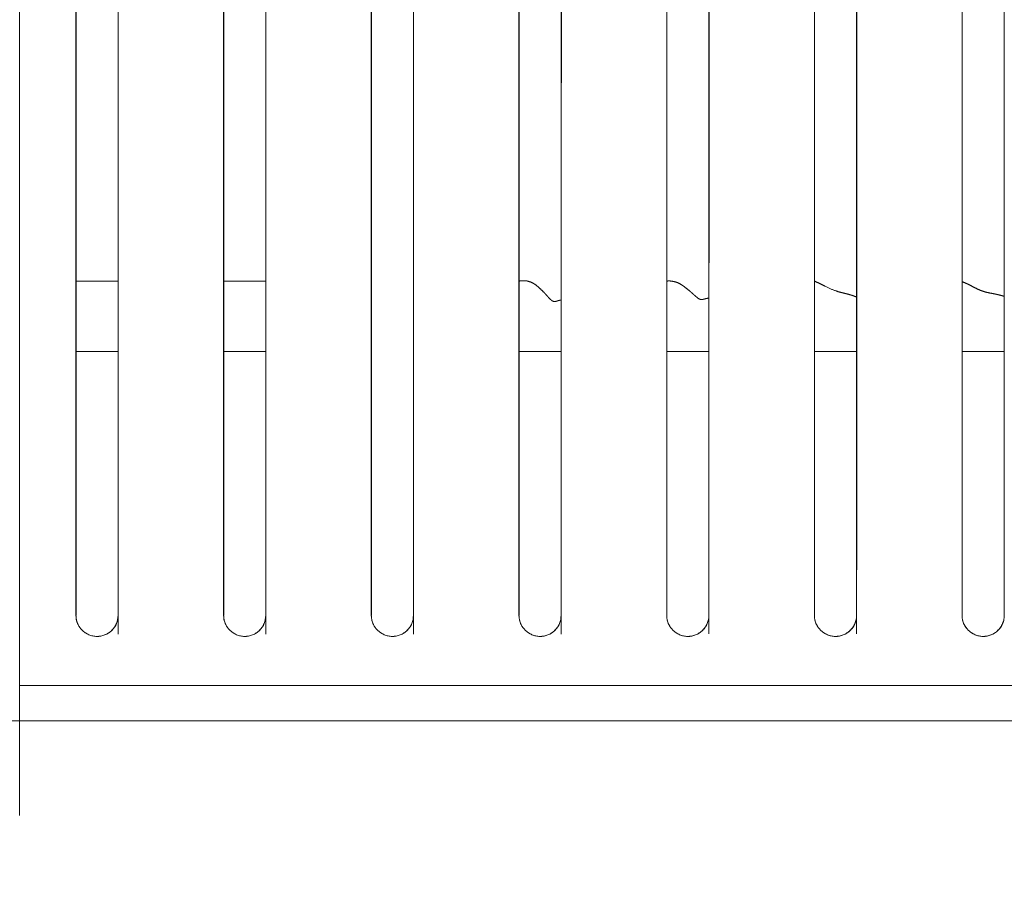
# Model space of a CAD drawing. Header units: millimetres. Extents: x 19 to 844, y 7 to 552.
# Tile 43 of 177: x 103 to 114, y 338 to 348. Entities that reach past the tile are written whole.
import ezdxf

# ---------------------------------------------------------------- set-up
doc = ezdxf.new("R2010")
doc.units = ezdxf.units.MM
doc.linetypes.add('PHANTOM', pattern=[12.7, 6.35, -1.27, 1.27, -1.27, 1.27, -1.27])

msp = doc.modelspace()

# ---------------------------------------------------------------- linework, layer by layer
at = {"color": 8, "linetype": 'PHANTOM', "lineweight": 0}
for p, q in [((103.768, 345.424), (103.288, 345.424)), ((105.448, 345.424), (104.968, 345.424)), ((103.288, 344.624), (103.768, 344.624)), ((104.968, 344.624), (105.448, 344.624)), ((108.328, 344.624), (108.808, 344.624)), ((110.008, 344.624), (110.488, 344.624)), ((111.688, 344.624), (112.168, 344.624)), ((113.368, 344.624), (113.848, 344.624))]:
    msp.add_line(p, q, dxfattribs=at)
at = {"color": 7, "linetype": 'Continuous', "lineweight": 15}
for p, q in [((108.329, 345.424), (108.329, 341.621)), ((110.009, 345.424), (110.009, 341.621)), ((112.169, 341.508), (112.169, 345.201)), ((112.169, 341.508), (112.169, 345.201)), ((112.169, 341.508), (112.169, 345.201)), ((112.169, 341.508), (112.169, 345.201)), ((103.769, 341.508), (103.769, 344.698)), ((103.769, 341.508), (103.769, 344.698)), ((103.769, 341.508), (103.769, 344.698)), ((103.769, 341.508), (103.769, 344.698)), ((102.648, 340.708), (102.648, 340.824)), ((102.648, 340.708), (102.648, 340.824)), ((102.648, 340.708), (102.648, 340.824)), ((102.648, 340.708), (102.648, 340.824))]:
    msp.add_line(p, q, dxfattribs=at)
for points, knots in [([(102.648, 340.824), (102.648, 344.296), (102.648, 351.725), (102.648, 361.144), (102.648, 367.133), (102.648, 369.224)], [0.2855055, 0.2855055, 0.2855055, 0.2855055, 0.5, 0.75, 0.8846496, 0.8846496, 0.8846496, 0.8846496]), ([(103.288, 341.624), (103.288, 344.818), (103.288, 351.971), (103.288, 360.862), (103.288, 366.591), (103.288, 368.424)], [0.3021819, 0.3021819, 0.3021819, 0.3021819, 0.5, 0.75, 0.8680372, 0.8680372, 0.8680372, 0.8680372]), ([(103.288, 368.424), (103.288, 368.103), (103.288, 367.463), (103.288, 366.505), (103.288, 365.554), (103.288, 364.609), (103.288, 363.672), (103.288, 362.74), (103.288, 360.996), (103.288, 358.473), (103.288, 355.113), (103.288, 351.783), (103.288, 349.145), (103.288, 347.265), (103.288, 346.11), (103.288, 344.969), (103.288, 343.842), (103.288, 342.729), (103.288, 341.99), (103.288, 341.624)], [0, 0, 0, 0, 0.036923, 0.073532, 0.109829, 0.145815, 0.181488, 0.216851, 0.251904, 0.379888, 0.502492, 0.629855, 0.75178, 0.794735, 0.83705, 0.87873, 0.919779, 0.960201, 1, 1, 1, 1]), ([(103.768, 341.624), (103.768, 344.814), (103.768, 351.962), (103.768, 360.852), (103.768, 366.585), (103.768, 368.424)], [0.3023209, 0.3023209, 0.3023209, 0.3023209, 0.5, 0.75, 0.8684523, 0.8684523, 0.8684523, 0.8684523]), ([(103.768, 341.624), (103.768, 341.823), (103.768, 342.223), (103.768, 342.825), (103.768, 343.431), (103.768, 344.041), (103.768, 344.655), (103.768, 345.274), (103.768, 345.897), (103.768, 346.524), (103.768, 347.155), (103.768, 347.79), (103.768, 349.32), (103.768, 351.782), (103.768, 355.113), (103.768, 358.473), (103.768, 361.229), (103.768, 363.444), (103.768, 365.087), (103.768, 366.75), (103.768, 367.863), (103.768, 368.424)], [0, 0, 0, 0, 0.02163, 0.043446, 0.065448, 0.087636, 0.110012, 0.132576, 0.155328, 0.17827, 0.201402, 0.224725, 0.248239, 0.370158, 0.497538, 0.620125, 0.748122, 0.809655, 0.872143, 0.935591, 1, 1, 1, 1]), ([(104.968, 341.624), (104.968, 344.805), (104.968, 351.939), (104.968, 360.83), (104.968, 366.572), (104.968, 368.424)], [0.3026654, 0.3026654, 0.3026654, 0.3026654, 0.5, 0.75, 0.8694815, 0.8694815, 0.8694815, 0.8694815]), ([(104.968, 368.424), (104.968, 368.102), (104.968, 367.462), (104.968, 366.505), (104.968, 365.554), (104.968, 364.609), (104.968, 363.671), (104.968, 362.74), (104.968, 360.995), (104.968, 358.473), (104.968, 355.113), (104.968, 351.783), (104.968, 349.145), (104.968, 347.265), (104.968, 346.11), (104.968, 344.968), (104.968, 343.841), (104.968, 342.729), (104.968, 341.99), (104.968, 341.624)], [0, 0, 0, 0, 0.03692, 0.073525, 0.109815, 0.145792, 0.181455, 0.216805, 0.251843, 0.37985, 0.502415, 0.629801, 0.751725, 0.794701, 0.837033, 0.878725, 0.91978, 0.960204, 1, 1, 1, 1]), ([(105.448, 341.624), (105.448, 344.801), (105.448, 351.93), (105.448, 360.821), (105.448, 366.566), (105.448, 368.424)], [0.302802, 0.302802, 0.302802, 0.302802, 0.5, 0.75, 0.8698897, 0.8698897, 0.8698897, 0.8698897]), ([(105.448, 341.624), (105.448, 341.823), (105.448, 342.223), (105.448, 342.825), (105.448, 343.43), (105.448, 344.04), (105.448, 344.655), (105.448, 345.273), (105.448, 345.896), (105.448, 346.523), (105.448, 347.155), (105.448, 347.79), (105.448, 349.32), (105.448, 351.782), (105.448, 355.113), (105.448, 358.473), (105.448, 361.229), (105.448, 363.444), (105.448, 365.086), (105.448, 366.75), (105.448, 367.863), (105.448, 368.424)], [0, 0, 0, 0, 0.021628, 0.043443, 0.065445, 0.087635, 0.110015, 0.132583, 0.155343, 0.178293, 0.201434, 0.224768, 0.248294, 0.370212, 0.497615, 0.620162, 0.748182, 0.809691, 0.872161, 0.935597, 1, 1, 1, 1]), ([(106.648, 341.624), (106.648, 344.792), (106.648, 351.907), (106.648, 360.798), (106.648, 366.553), (106.648, 368.424)], [0.3031406, 0.3031406, 0.3031406, 0.3031406, 0.5, 0.75, 0.8709012, 0.8709012, 0.8709012, 0.8709012]), ([(106.648, 368.424), (106.648, 368.102), (106.648, 367.462), (106.648, 366.504), (106.648, 365.553), (106.648, 364.609), (106.648, 363.671), (106.648, 362.74), (106.648, 360.995), (106.648, 358.473), (106.648, 355.112), (106.648, 351.782), (106.648, 349.145), (106.648, 347.265), (106.648, 346.109), (106.648, 344.968), (106.648, 343.841), (106.648, 342.728), (106.648, 341.99), (106.648, 341.624)], [0, 0, 0, 0, 0.036918, 0.073518, 0.109802, 0.14577, 0.181423, 0.216761, 0.251784, 0.379813, 0.502339, 0.629748, 0.75167, 0.794668, 0.837016, 0.87872, 0.919782, 0.960207, 1, 1, 1, 1]), ([(107.128, 341.624), (107.128, 344.788), (107.128, 351.898), (107.128, 360.789), (107.128, 366.548), (107.128, 368.424)], [0.3032748, 0.3032748, 0.3032748, 0.3032748, 0.5, 0.75, 0.8713023, 0.8713023, 0.8713023, 0.8713023]), ([(107.128, 341.624), (107.128, 341.823), (107.128, 342.223), (107.128, 342.824), (107.128, 343.43), (107.128, 344.04), (107.128, 344.654), (107.128, 345.273), (107.128, 345.896), (107.128, 346.523), (107.128, 347.154), (107.128, 347.79), (107.128, 349.32), (107.128, 351.782), (107.128, 355.112), (107.128, 358.473), (107.128, 361.229), (107.128, 363.444), (107.128, 365.086), (107.128, 366.749), (107.128, 367.863), (107.128, 368.424)], [0, 0, 0, 0, 0.021626, 0.043439, 0.065442, 0.087634, 0.110017, 0.132591, 0.155356, 0.178314, 0.201465, 0.22481, 0.248348, 0.370264, 0.497691, 0.620199, 0.748241, 0.809725, 0.872178, 0.935602, 1, 1, 1, 1]), ([(108.328, 341.624), (108.328, 344.78), (108.328, 351.876), (108.328, 360.768), (108.328, 366.535), (108.328, 368.424)], [0.3036074, 0.3036074, 0.3036074, 0.3036074, 0.5, 0.75, 0.872296, 0.872296, 0.872296, 0.872296]), ([(108.328, 368.424), (108.328, 368.102), (108.328, 367.462), (108.328, 366.504), (108.328, 365.553), (108.328, 364.608), (108.328, 363.671), (108.328, 362.74), (108.328, 360.995), (108.328, 358.473), (108.328, 355.112), (108.328, 351.782), (108.328, 349.145), (108.328, 347.265), (108.328, 346.109), (108.328, 344.967), (108.328, 343.84), (108.328, 342.728), (108.328, 341.99), (108.328, 341.624)], [0, 0, 0, 0, 0.036916, 0.073512, 0.10979, 0.14575, 0.181392, 0.216717, 0.251726, 0.379777, 0.502264, 0.629696, 0.751617, 0.794636, 0.837, 0.878715, 0.919784, 0.960211, 1, 1, 1, 1]), ([(108.808, 341.624), (108.808, 344.776), (108.808, 351.867), (108.808, 360.759), (108.808, 366.529), (108.808, 368.424)], [0.3037392, 0.3037392, 0.3037392, 0.3037392, 0.5, 0.75, 0.8726899, 0.8726899, 0.8726899, 0.8726899]), ([(108.808, 341.624), (108.808, 341.823), (108.808, 342.223), (108.808, 342.824), (108.808, 343.429), (108.808, 344.039), (108.808, 344.654), (108.808, 345.272), (108.808, 345.895), (108.808, 346.523), (108.808, 347.154), (108.808, 347.79), (108.808, 349.32), (108.808, 351.782), (108.808, 355.112), (108.808, 358.473), (108.808, 361.228), (108.808, 363.444), (108.808, 365.086), (108.808, 366.749), (108.808, 367.863), (108.808, 368.424)], [0, 0, 0, 0, 0.021623, 0.043436, 0.065439, 0.087633, 0.110019, 0.132598, 0.15537, 0.178335, 0.201496, 0.224851, 0.248401, 0.370316, 0.497765, 0.620234, 0.748299, 0.809758, 0.872193, 0.935606, 1, 1, 1, 1]), ([(110.008, 341.624), (110.008, 344.767), (110.008, 351.846), (110.008, 360.738), (110.008, 366.516), (110.008, 368.424)], [0.3040657, 0.3040657, 0.3040657, 0.3040657, 0.5, 0.75, 0.8736657, 0.8736657, 0.8736657, 0.8736657]), ([(110.008, 368.424), (110.008, 368.102), (110.008, 367.462), (110.008, 366.504), (110.008, 365.552), (110.008, 364.608), (110.008, 363.67), (110.008, 362.74), (110.008, 360.994), (110.008, 358.472), (110.008, 355.112), (110.008, 351.782), (110.008, 349.145), (110.008, 347.264), (110.008, 346.108), (110.008, 344.967), (110.008, 343.84), (110.008, 342.728), (110.008, 341.99), (110.008, 341.624)], [0, 0, 0, 0, 0.036914, 0.073507, 0.109779, 0.145731, 0.181362, 0.216675, 0.251669, 0.379743, 0.502191, 0.629645, 0.751564, 0.794604, 0.836985, 0.878711, 0.919786, 0.960214, 1, 1, 1, 1]), ([(110.488, 341.624), (110.488, 344.764), (110.488, 351.837), (110.488, 360.729), (110.488, 366.511), (110.488, 368.424)], [0.304195, 0.304195, 0.304195, 0.304195, 0.5, 0.75, 0.8740523, 0.8740523, 0.8740523, 0.8740523]), ([(110.488, 341.624), (110.488, 341.823), (110.488, 342.222), (110.488, 342.823), (110.488, 343.429), (110.488, 344.039), (110.488, 344.653), (110.488, 345.272), (110.488, 345.895), (110.488, 346.522), (110.488, 347.154), (110.488, 347.79), (110.488, 349.32), (110.488, 351.782), (110.488, 355.112), (110.488, 358.472), (110.488, 361.228), (110.488, 363.443), (110.488, 365.085), (110.488, 366.749), (110.488, 367.862), (110.488, 368.424)], [0, 0, 0, 0, 0.02162, 0.043432, 0.065436, 0.087632, 0.110021, 0.132605, 0.155383, 0.178356, 0.201526, 0.224892, 0.248454, 0.370367, 0.497839, 0.620268, 0.748356, 0.809791, 0.872208, 0.93561, 1, 1, 1, 1]), ([(111.688, 341.624), (111.688, 344.755), (111.688, 351.816), (111.688, 360.708), (111.688, 366.499), (111.688, 368.424)], [0.3045154, 0.3045154, 0.3045154, 0.3045154, 0.5, 0.75, 0.8750098, 0.8750098, 0.8750098, 0.8750098]), ([(111.688, 368.424), (111.688, 368.102), (111.688, 367.462), (111.688, 366.503), (111.688, 365.552), (111.688, 364.608), (111.688, 363.67), (111.688, 362.74), (111.688, 360.994), (111.688, 358.472), (111.688, 355.111), (111.688, 351.782), (111.688, 349.144), (111.688, 347.264), (111.688, 346.108), (111.688, 344.966), (111.688, 343.839), (111.688, 342.728), (111.688, 341.99), (111.688, 341.624)], [0, 0, 0, 0, 0.036913, 0.073503, 0.109769, 0.145713, 0.181334, 0.216634, 0.251612, 0.37971, 0.502119, 0.629596, 0.751512, 0.794573, 0.83697, 0.878707, 0.919788, 0.960218, 1, 1, 1, 1]), ([(112.168, 341.624), (112.168, 344.752), (112.168, 351.807), (112.168, 360.7), (112.168, 366.494), (112.168, 368.424)], [0.3046423, 0.3046423, 0.3046423, 0.3046423, 0.5, 0.75, 0.8753892, 0.8753892, 0.8753892, 0.8753892]), ([(112.168, 341.624), (112.168, 341.823), (112.168, 342.222), (112.168, 342.823), (112.168, 343.428), (112.168, 344.038), (112.168, 344.653), (112.168, 345.271), (112.168, 345.894), (112.168, 346.522), (112.168, 347.154), (112.168, 347.79), (112.168, 349.32), (112.168, 351.782), (112.168, 355.111), (112.168, 358.472), (112.168, 361.227), (112.168, 363.443), (112.168, 365.085), (112.168, 366.748), (112.168, 367.862), (112.168, 368.424)], [0, 0, 0, 0, 0.021618, 0.043428, 0.065432, 0.08763, 0.110023, 0.132611, 0.155396, 0.178377, 0.201555, 0.224931, 0.248506, 0.370416, 0.49791, 0.6203, 0.748412, 0.809822, 0.872221, 0.935613, 1, 1, 1, 1]), ([(113.368, 341.624), (113.368, 344.744), (113.368, 351.787), (113.368, 360.68), (113.368, 366.482), (113.368, 368.424)], [0.3049564, 0.3049564, 0.3049564, 0.3049564, 0.5, 0.75, 0.8763283, 0.8763283, 0.8763283, 0.8763283]), ([(113.368, 368.424), (113.368, 368.102), (113.368, 367.461), (113.368, 366.503), (113.368, 365.551), (113.368, 364.607), (113.368, 363.67), (113.368, 362.74), (113.368, 360.994), (113.368, 358.472), (113.368, 355.111), (113.368, 351.782), (113.368, 349.144), (113.368, 347.264), (113.368, 346.107), (113.368, 344.966), (113.368, 343.839), (113.368, 342.727), (113.368, 341.99), (113.368, 341.624)], [0, 0, 0, 0, 0.036913, 0.0735, 0.109761, 0.145696, 0.181307, 0.216594, 0.251557, 0.379679, 0.502048, 0.629547, 0.751462, 0.794543, 0.836955, 0.878703, 0.919791, 0.960222, 1, 1, 1, 1]), ([(113.848, 341.624), (113.848, 344.74), (113.848, 351.778), (113.848, 360.671), (113.848, 366.477), (113.848, 368.424)], [0.3050808, 0.3050808, 0.3050808, 0.3050808, 0.5, 0.75, 0.8767002, 0.8767002, 0.8767002, 0.8767002]), ([(113.848, 341.624), (113.848, 341.823), (113.848, 342.222), (113.848, 342.823), (113.848, 343.428), (113.848, 344.038), (113.848, 344.652), (113.848, 345.271), (113.848, 345.894), (113.848, 346.521), (113.848, 347.154), (113.848, 347.79), (113.848, 349.32), (113.848, 351.782), (113.848, 355.111), (113.848, 358.472), (113.848, 361.227), (113.848, 363.443), (113.848, 365.084), (113.848, 366.748), (113.848, 367.862), (113.848, 368.424)], [0, 0, 0, 0, 0.021615, 0.043424, 0.065429, 0.087628, 0.110024, 0.132617, 0.155408, 0.178396, 0.201583, 0.22497, 0.248557, 0.370465, 0.497981, 0.620331, 0.748466, 0.809851, 0.872233, 0.935615, 1, 1, 1, 1]), ([(103.295, 368.231), (103.294, 365.774), (103.292, 360.876), (103.29, 353.946), (103.289, 347.541), (103.289, 343.58), (103.289, 341.623)], [0, 0, 0, 0, 0.283511, 0.565193, 0.785216, 1, 1, 1, 1]), ([(103.295, 368.231), (103.294, 365.774), (103.292, 360.876), (103.29, 353.946), (103.289, 347.541), (103.289, 343.58), (103.289, 341.623)], [0, 0, 0, 0, 0.283511, 0.565193, 0.785216, 1, 1, 1, 1]), ([(103.295, 368.231), (103.294, 365.774), (103.292, 360.876), (103.29, 353.946), (103.289, 347.541), (103.289, 343.58), (103.289, 341.623)], [0, 0, 0, 0, 0.283511, 0.565193, 0.785216, 1, 1, 1, 1]), ([(103.295, 368.231), (103.294, 365.774), (103.292, 360.876), (103.29, 353.946), (103.289, 347.541), (103.289, 343.58), (103.289, 341.623)], [0, 0, 0, 0, 0.283511, 0.565193, 0.785216, 1, 1, 1, 1]), ([(105.449, 341.508), (105.449, 344.67), (105.45, 351.772), (105.452, 360.642), (105.454, 366.377), (105.455, 368.232)], [0.302802, 0.302802, 0.302802, 0.302802, 0.5, 0.75, 0.8698897, 0.8698897, 0.8698897, 0.8698897]), ([(105.449, 341.508), (105.449, 344.67), (105.45, 351.772), (105.452, 360.642), (105.454, 366.377), (105.455, 368.232)], [0.302802, 0.302802, 0.302802, 0.302802, 0.5, 0.75, 0.8698897, 0.8698897, 0.8698897, 0.8698897]), ([(105.449, 341.508), (105.449, 344.67), (105.45, 351.772), (105.452, 360.642), (105.454, 366.377), (105.455, 368.232)], [0.302802, 0.302802, 0.302802, 0.302802, 0.5, 0.75, 0.8698897, 0.8698897, 0.8698897, 0.8698897]), ([(105.449, 341.508), (105.449, 344.67), (105.45, 351.772), (105.452, 360.642), (105.454, 366.377), (105.455, 368.232)], [0.302802, 0.302802, 0.302802, 0.302802, 0.5, 0.75, 0.8698897, 0.8698897, 0.8698897, 0.8698897]), ([(107.129, 341.508), (107.129, 344.658), (107.13, 351.741), (107.132, 360.611), (107.134, 366.359), (107.134, 368.232)], [0.3032748, 0.3032748, 0.3032748, 0.3032748, 0.5, 0.75, 0.8713023, 0.8713023, 0.8713023, 0.8713023]), ([(107.129, 341.508), (107.129, 344.658), (107.13, 351.741), (107.132, 360.611), (107.134, 366.359), (107.134, 368.232)], [0.3032748, 0.3032748, 0.3032748, 0.3032748, 0.5, 0.75, 0.8713023, 0.8713023, 0.8713023, 0.8713023]), ([(107.129, 341.508), (107.129, 344.658), (107.13, 351.741), (107.132, 360.611), (107.134, 366.359), (107.134, 368.232)], [0.3032748, 0.3032748, 0.3032748, 0.3032748, 0.5, 0.75, 0.8713023, 0.8713023, 0.8713023, 0.8713023]), ([(107.129, 341.508), (107.129, 344.658), (107.13, 351.741), (107.132, 360.611), (107.134, 366.359), (107.134, 368.232)], [0.3032748, 0.3032748, 0.3032748, 0.3032748, 0.5, 0.75, 0.8713023, 0.8713023, 0.8713023, 0.8713023]), ([(108.809, 341.508), (108.809, 344.646), (108.809, 351.71), (108.812, 360.581), (108.814, 366.341), (108.814, 368.233)], [0.3037392, 0.3037392, 0.3037392, 0.3037392, 0.5, 0.75, 0.8726899, 0.8726899, 0.8726899, 0.8726899]), ([(108.809, 341.508), (108.809, 344.646), (108.809, 351.71), (108.812, 360.581), (108.814, 366.341), (108.814, 368.233)], [0.3037392, 0.3037392, 0.3037392, 0.3037392, 0.5, 0.75, 0.8726899, 0.8726899, 0.8726899, 0.8726899]), ([(108.809, 341.508), (108.809, 344.646), (108.809, 351.71), (108.812, 360.581), (108.814, 366.341), (108.814, 368.233)], [0.3037392, 0.3037392, 0.3037392, 0.3037392, 0.5, 0.75, 0.8726899, 0.8726899, 0.8726899, 0.8726899]), ([(108.809, 341.508), (108.809, 344.646), (108.809, 351.71), (108.812, 360.581), (108.814, 366.341), (108.814, 368.233)], [0.3037392, 0.3037392, 0.3037392, 0.3037392, 0.5, 0.75, 0.8726899, 0.8726899, 0.8726899, 0.8726899]), ([(110.489, 341.508), (110.489, 344.634), (110.489, 351.681), (110.492, 360.552), (110.494, 366.324), (110.494, 368.233)], [0.3041976, 0.3041976, 0.3041976, 0.3041976, 0.5, 0.75, 0.8740523, 0.8740523, 0.8740523, 0.8740523]), ([(110.489, 341.508), (110.489, 344.634), (110.489, 351.681), (110.492, 360.552), (110.494, 366.324), (110.494, 368.233)], [0.3041976, 0.3041976, 0.3041976, 0.3041976, 0.5, 0.75, 0.8740523, 0.8740523, 0.8740523, 0.8740523]), ([(110.489, 341.508), (110.489, 344.634), (110.489, 351.681), (110.492, 360.552), (110.494, 366.324), (110.494, 368.233)], [0.3041976, 0.3041976, 0.3041976, 0.3041976, 0.5, 0.75, 0.8740523, 0.8740523, 0.8740523, 0.8740523]), ([(110.489, 341.508), (110.489, 344.634), (110.489, 351.681), (110.492, 360.552), (110.494, 366.324), (110.494, 368.233)], [0.3041976, 0.3041976, 0.3041976, 0.3041976, 0.5, 0.75, 0.8740523, 0.8740523, 0.8740523, 0.8740523]), ([(111.694, 368.234), (111.693, 365.776), (111.692, 360.875), (111.69, 353.947), (111.689, 347.541), (111.689, 343.58), (111.689, 341.623)], [0, 0, 0, 0, 0.283194, 0.564821, 0.784962, 1, 1, 1, 1]), ([(111.694, 368.234), (111.693, 365.776), (111.692, 360.875), (111.69, 353.947), (111.689, 347.541), (111.689, 343.58), (111.689, 341.623)], [0, 0, 0, 0, 0.283194, 0.564821, 0.784962, 1, 1, 1, 1]), ([(111.694, 368.234), (111.693, 365.776), (111.692, 360.875), (111.69, 353.947), (111.689, 347.541), (111.689, 343.58), (111.689, 341.623)], [0, 0, 0, 0, 0.283194, 0.564821, 0.784962, 1, 1, 1, 1]), ([(111.694, 368.234), (111.693, 365.776), (111.692, 360.875), (111.69, 353.947), (111.689, 347.541), (111.689, 343.58), (111.689, 341.623)], [0, 0, 0, 0, 0.283194, 0.564821, 0.784962, 1, 1, 1, 1]), ([(113.374, 368.234), (113.373, 365.777), (113.372, 360.875), (113.37, 353.947), (113.369, 347.541), (113.369, 343.58), (113.369, 341.623)], [0, 0, 0, 0, 0.283134, 0.564751, 0.784913, 1, 1, 1, 1]), ([(113.374, 368.234), (113.373, 365.777), (113.372, 360.875), (113.37, 353.947), (113.369, 347.541), (113.369, 343.58), (113.369, 341.623)], [0, 0, 0, 0, 0.283134, 0.564751, 0.784913, 1, 1, 1, 1]), ([(113.374, 368.234), (113.373, 365.777), (113.372, 360.875), (113.37, 353.947), (113.369, 347.541), (113.369, 343.58), (113.369, 341.623)], [0, 0, 0, 0, 0.2831343, 0.5647505, 0.7849133, 1, 1, 1, 1]), ([(113.374, 368.234), (113.373, 365.777), (113.372, 360.875), (113.37, 353.947), (113.369, 347.541), (113.369, 343.58), (113.369, 341.623)], [0, 0, 0, 0, 0.2831343, 0.5647505, 0.7849133, 1, 1, 1, 1]), ([(103.3, 368.07), (103.298, 365.617), (103.295, 360.728), (103.292, 353.813), (103.29, 347.456), (103.289, 343.539), (103.289, 341.621)], [0, 0, 0, 0, 0.284732, 0.567491, 0.788213, 1, 1, 1, 1]), ([(103.769, 341.411), (103.769, 344.574), (103.771, 351.672), (103.775, 360.524), (103.778, 366.238), (103.78, 368.07)], [0.3023209, 0.3023209, 0.3023209, 0.3023209, 0.5, 0.75, 0.8684523, 0.8684523, 0.8684523, 0.8684523]), ([(104.98, 368.071), (104.978, 365.618), (104.975, 360.728), (104.972, 353.813), (104.97, 347.456), (104.969, 343.539), (104.969, 341.621)], [0, 0, 0, 0, 0.284665, 0.567413, 0.788159, 1, 1, 1, 1]), ([(105.449, 341.411), (105.449, 344.561), (105.45, 351.641), (105.455, 360.493), (105.458, 366.22), (105.46, 368.071)], [0.302802, 0.302802, 0.302802, 0.302802, 0.5, 0.75, 0.8698897, 0.8698897, 0.8698897, 0.8698897]), ([(106.66, 368.072), (106.658, 365.619), (106.655, 360.728), (106.652, 353.813), (106.65, 347.457), (106.649, 343.539), (106.649, 341.621)], [0, 0, 0, 0, 0.2846, 0.567336, 0.788105, 1, 1, 1, 1]), ([(107.129, 341.411), (107.129, 344.549), (107.13, 351.61), (107.134, 360.463), (107.138, 366.202), (107.14, 368.073)], [0.3032748, 0.3032748, 0.3032748, 0.3032748, 0.5, 0.75, 0.8713023, 0.8713023, 0.8713023, 0.8713023]), ([(108.809, 341.411), (108.809, 344.537), (108.81, 351.58), (108.814, 360.433), (108.818, 366.185), (108.819, 368.074)], [0.3037392, 0.3037392, 0.3037392, 0.3037392, 0.5, 0.75, 0.8726899, 0.8726899, 0.8726899, 0.8726899]), ([(110.489, 341.412), (110.489, 344.525), (110.49, 351.55), (110.494, 360.404), (110.498, 366.168), (110.499, 368.075)], [0.3041976, 0.3041976, 0.3041976, 0.3041976, 0.5, 0.75, 0.8740523, 0.8740523, 0.8740523, 0.8740523]), ([(111.699, 368.075), (111.698, 365.622), (111.694, 360.729), (111.691, 353.814), (111.69, 347.457), (111.689, 343.54), (111.689, 341.621)], [0, 0, 0, 0, 0.284411, 0.567112, 0.787949, 1, 1, 1, 1]), ([(112.169, 341.412), (112.169, 344.514), (112.17, 351.521), (112.174, 360.376), (112.178, 366.151), (112.179, 368.076)], [0.3046448, 0.3046448, 0.3046448, 0.3046448, 0.5, 0.75, 0.8753892, 0.8753892, 0.8753892, 0.8753892]), ([(113.379, 368.076), (113.378, 365.622), (113.374, 360.729), (113.371, 353.815), (113.37, 347.457), (113.369, 343.54), (113.369, 341.621)], [0, 0, 0, 0, 0.28435, 0.56704, 0.7879, 1, 1, 1, 1]), ([(104.972, 360.981), (104.972, 360.933), (104.971, 358.437), (104.97, 353.941), (104.969, 347.542), (104.969, 343.58), (104.969, 341.623)], [0, 0, 0, 0, 0.007606, 0.397707, 0.702461, 1, 1, 1, 1]), ([(104.972, 360.981), (104.972, 360.933), (104.971, 358.437), (104.97, 353.941), (104.969, 347.542), (104.969, 343.58), (104.969, 341.623)], [0, 0, 0, 0, 0.007606, 0.397707, 0.702461, 1, 1, 1, 1]), ([(104.972, 360.981), (104.972, 360.933), (104.971, 358.437), (104.97, 353.941), (104.969, 347.542), (104.969, 343.58), (104.969, 341.623)], [0, 0, 0, 0, 0.007606, 0.397707, 0.702461, 1, 1, 1, 1]), ([(104.972, 360.981), (104.972, 360.933), (104.971, 358.437), (104.97, 353.941), (104.969, 347.542), (104.969, 343.58), (104.969, 341.623)], [0, 0, 0, 0, 0.007606, 0.397707, 0.702461, 1, 1, 1, 1]), ([(106.652, 360.98), (106.652, 360.933), (106.651, 358.436), (106.65, 353.941), (106.649, 347.542), (106.649, 343.58), (106.649, 341.623)], [0, 0, 0, 0, 0.007495, 0.397589, 0.702383, 1, 1, 1, 1]), ([(106.652, 360.98), (106.652, 360.933), (106.651, 358.436), (106.65, 353.941), (106.649, 347.542), (106.649, 343.58), (106.649, 341.623)], [0, 0, 0, 0, 0.007495, 0.397589, 0.702383, 1, 1, 1, 1]), ([(106.652, 360.98), (106.652, 360.933), (106.651, 358.436), (106.65, 353.941), (106.649, 347.542), (106.649, 343.58), (106.649, 341.623)], [0, 0, 0, 0, 0.007495, 0.397589, 0.702383, 1, 1, 1, 1]), ([(106.652, 360.98), (106.652, 360.933), (106.651, 358.436), (106.65, 353.941), (106.649, 347.542), (106.649, 343.58), (106.649, 341.623)], [0, 0, 0, 0, 0.007495, 0.397589, 0.702383, 1, 1, 1, 1]), ([(108.332, 360.978), (108.332, 360.932), (108.331, 358.436), (108.33, 353.941), (108.329, 347.542), (108.329, 343.58), (108.329, 341.623)], [0, 0, 0, 0, 0.007382, 0.39747, 0.702305, 1, 1, 1, 1]), ([(108.332, 360.978), (108.332, 360.932), (108.331, 358.436), (108.33, 353.941), (108.329, 347.542), (108.329, 343.58), (108.329, 341.623)], [0, 0, 0, 0, 0.007382, 0.39747, 0.702305, 1, 1, 1, 1]), ([(108.332, 360.978), (108.332, 360.932), (108.331, 358.436), (108.33, 353.941), (108.329, 347.542), (108.329, 343.58), (108.329, 341.623)], [0, 0, 0, 0, 0.0073818, 0.39747, 0.7023049, 1, 1, 1, 1]), ([(108.332, 360.978), (108.332, 360.932), (108.331, 358.436), (108.33, 353.941), (108.329, 347.542), (108.329, 343.58), (108.329, 341.623)], [0, 0, 0, 0, 0.0073818, 0.39747, 0.7023049, 1, 1, 1, 1]), ([(110.012, 360.977), (110.012, 360.931), (110.011, 358.435), (110.01, 353.942), (110.009, 347.542), (110.009, 343.58), (110.009, 341.623)], [0, 0, 0, 0, 0.0072657, 0.3973506, 0.7022268, 1, 1, 1, 1]), ([(110.012, 360.977), (110.012, 360.931), (110.011, 358.435), (110.01, 353.942), (110.009, 347.542), (110.009, 343.58), (110.009, 341.623)], [0, 0, 0, 0, 0.0072657, 0.3973506, 0.7022268, 1, 1, 1, 1]), ([(110.012, 360.977), (110.012, 360.931), (110.011, 358.435), (110.01, 353.942), (110.009, 347.542), (110.009, 343.58), (110.009, 341.623)], [0, 0, 0, 0, 0.007266, 0.397351, 0.702227, 1, 1, 1, 1]), ([(110.012, 360.977), (110.012, 360.931), (110.011, 358.435), (110.01, 353.942), (110.009, 347.542), (110.009, 343.58), (110.009, 341.623)], [0, 0, 0, 0, 0.007266, 0.397351, 0.702227, 1, 1, 1, 1]), ([(103.288, 341.624), (103.289, 341.613), (103.289, 341.592), (103.295, 341.561), (103.305, 341.532), (103.319, 341.504), (103.337, 341.478), (103.361, 341.451), (103.394, 341.424), (103.435, 341.402), (103.479, 341.387), (103.526, 341.382), (103.573, 341.386), (103.618, 341.4), (103.66, 341.422), (103.709, 341.462), (103.759, 341.528), (103.765, 341.592), (103.768, 341.624)], [0, 0, 0, 0, 0.043767, 0.085872, 0.127015, 0.167945, 0.209423, 0.252179, 0.31431, 0.375392, 0.436356, 0.497229, 0.558506, 0.619949, 0.682173, 0.745765, 0.871776, 1, 1, 1, 1]), ([(103.768, 341.624), (103.768, 341.614), (103.767, 341.594), (103.762, 341.566), (103.754, 341.541), (103.744, 341.518), (103.733, 341.498), (103.721, 341.48), (103.709, 341.465), (103.678, 341.433), (103.619, 341.395), (103.526, 341.378), (103.433, 341.397), (103.358, 341.447), (103.303, 341.525), (103.288, 341.588), (103.288, 341.624), (103.288, 341.624)], [0, 0, 0, 0, 0.041024, 0.079494, 0.115413, 0.148781, 0.179599, 0.207871, 0.233597, 0.256784, 0.384721, 0.504268, 0.622288, 0.74824, 0.85425, 0.999952, 1, 1, 1, 1]), ([(104.968, 341.624), (104.969, 341.613), (104.969, 341.592), (104.975, 341.561), (104.985, 341.532), (104.999, 341.504), (105.017, 341.478), (105.041, 341.451), (105.074, 341.424), (105.115, 341.402), (105.159, 341.387), (105.206, 341.382), (105.253, 341.386), (105.298, 341.4), (105.34, 341.422), (105.389, 341.462), (105.439, 341.528), (105.445, 341.592), (105.448, 341.624)], [0, 0, 0, 0, 0.043767, 0.085872, 0.127015, 0.167946, 0.209424, 0.252181, 0.314314, 0.375399, 0.436364, 0.497239, 0.558517, 0.61996, 0.682185, 0.745775, 0.871783, 1, 1, 1, 1]), ([(105.448, 341.624), (105.448, 341.614), (105.447, 341.594), (105.442, 341.566), (105.434, 341.541), (105.424, 341.518), (105.413, 341.498), (105.401, 341.48), (105.389, 341.465), (105.358, 341.433), (105.299, 341.395), (105.206, 341.378), (105.113, 341.397), (105.038, 341.447), (104.983, 341.525), (104.968, 341.588), (104.968, 341.624), (104.968, 341.624)], [0, 0, 0, 0, 0.041022, 0.079492, 0.115409, 0.148776, 0.179593, 0.207863, 0.233589, 0.256774, 0.38471, 0.504258, 0.622283, 0.748238, 0.854248, 0.999952, 1, 1, 1, 1]), ([(106.648, 341.624), (106.649, 341.613), (106.649, 341.592), (106.655, 341.561), (106.665, 341.532), (106.679, 341.504), (106.697, 341.478), (106.721, 341.451), (106.754, 341.424), (106.795, 341.402), (106.839, 341.387), (106.886, 341.382), (106.933, 341.386), (106.978, 341.4), (107.02, 341.422), (107.069, 341.462), (107.119, 341.528), (107.125, 341.592), (107.128, 341.624)], [0, 0, 0, 0, 0.043767, 0.085872, 0.127016, 0.167946, 0.209425, 0.252183, 0.314318, 0.375405, 0.436372, 0.497249, 0.558528, 0.619972, 0.682196, 0.745785, 0.871789, 1, 1, 1, 1]), ([(107.128, 341.624), (107.128, 341.614), (107.127, 341.594), (107.122, 341.566), (107.114, 341.541), (107.104, 341.518), (107.093, 341.498), (107.081, 341.48), (107.069, 341.465), (107.038, 341.433), (106.979, 341.395), (106.886, 341.378), (106.793, 341.397), (106.718, 341.447), (106.663, 341.525), (106.648, 341.588), (106.648, 341.624), (106.648, 341.624)], [0, 0, 0, 0, 0.0410208, 0.0794889, 0.1154052, 0.1487706, 0.1795867, 0.2078556, 0.2335802, 0.2567644, 0.3846995, 0.5042491, 0.6222776, 0.7482367, 0.8542465, 0.9999527, 1, 1, 1, 1]), ([(108.328, 341.624), (108.329, 341.613), (108.329, 341.592), (108.335, 341.561), (108.345, 341.532), (108.359, 341.504), (108.377, 341.478), (108.401, 341.451), (108.434, 341.424), (108.475, 341.402), (108.519, 341.387), (108.566, 341.382), (108.613, 341.386), (108.658, 341.4), (108.7, 341.422), (108.749, 341.462), (108.799, 341.528), (108.805, 341.592), (108.808, 341.624)], [0, 0, 0, 0, 0.043767, 0.0858724, 0.1270159, 0.1679469, 0.2094262, 0.2521857, 0.3143221, 0.3754114, 0.4363803, 0.4972589, 0.5585381, 0.6199832, 0.6822068, 0.7457949, 0.871795, 1, 1, 1, 1]), ([(108.808, 341.624), (108.808, 341.614), (108.807, 341.594), (108.802, 341.566), (108.794, 341.541), (108.784, 341.518), (108.773, 341.498), (108.761, 341.48), (108.749, 341.465), (108.718, 341.433), (108.659, 341.395), (108.566, 341.378), (108.473, 341.397), (108.398, 341.447), (108.343, 341.525), (108.328, 341.588), (108.328, 341.624), (108.328, 341.624)], [0, 0, 0, 0, 0.04102, 0.079486, 0.115401, 0.148766, 0.179581, 0.207848, 0.233572, 0.256755, 0.384689, 0.50424, 0.622273, 0.748235, 0.854245, 0.999953, 1, 1, 1, 1]), ([(110.008, 341.624), (110.009, 341.613), (110.009, 341.592), (110.015, 341.561), (110.025, 341.532), (110.039, 341.504), (110.057, 341.478), (110.081, 341.451), (110.114, 341.424), (110.155, 341.402), (110.199, 341.387), (110.246, 341.382), (110.293, 341.386), (110.338, 341.4), (110.38, 341.422), (110.429, 341.462), (110.479, 341.528), (110.485, 341.592), (110.488, 341.624)], [0, 0, 0, 0, 0.043767, 0.085873, 0.127017, 0.167949, 0.209429, 0.252189, 0.314328, 0.37542, 0.43639, 0.49727, 0.55855, 0.619998, 0.682226, 0.745812, 0.871768, 1, 1, 1, 1]), ([(110.488, 341.624), (110.488, 341.614), (110.487, 341.594), (110.482, 341.566), (110.474, 341.541), (110.464, 341.518), (110.453, 341.498), (110.441, 341.48), (110.429, 341.465), (110.398, 341.433), (110.339, 341.395), (110.246, 341.378), (110.153, 341.397), (110.078, 341.447), (110.023, 341.525), (110.008, 341.588), (110.008, 341.624), (110.008, 341.624)], [0, 0, 0, 0, 0.0410118, 0.0794716, 0.1153802, 0.1487387, 0.1795485, 0.2078118, 0.2335314, 0.2567113, 0.3846439, 0.5042092, 0.6222507, 0.7482219, 0.8542367, 0.9999536, 1, 1, 1, 1]), ([(111.688, 341.624), (111.689, 341.613), (111.689, 341.592), (111.695, 341.561), (111.705, 341.532), (111.719, 341.504), (111.737, 341.478), (111.761, 341.451), (111.794, 341.424), (111.835, 341.402), (111.879, 341.387), (111.926, 341.382), (111.973, 341.386), (112.018, 341.4), (112.06, 341.422), (112.109, 341.462), (112.159, 341.528), (112.165, 341.592), (112.168, 341.624)], [0, 0, 0, 0, 0.043768, 0.085873, 0.127017, 0.167949, 0.20943, 0.252192, 0.314332, 0.375426, 0.436398, 0.497279, 0.558561, 0.620009, 0.682237, 0.745821, 0.871775, 1, 1, 1, 1]), ([(112.168, 341.624), (112.168, 341.614), (112.167, 341.594), (112.162, 341.566), (112.154, 341.541), (112.144, 341.518), (112.133, 341.498), (112.121, 341.48), (112.109, 341.465), (112.078, 341.433), (112.019, 341.395), (111.926, 341.378), (111.833, 341.397), (111.758, 341.447), (111.703, 341.525), (111.688, 341.588), (111.688, 341.624), (111.688, 341.624)], [0, 0, 0, 0, 0.0410108, 0.0794695, 0.1153771, 0.1487344, 0.1795432, 0.2078053, 0.2335238, 0.2567025, 0.3846343, 0.5042004, 0.6222459, 0.7482204, 0.8542353, 0.9999541, 1, 1, 1, 1]), ([(113.368, 341.624), (113.369, 341.613), (113.369, 341.592), (113.375, 341.561), (113.385, 341.532), (113.399, 341.504), (113.417, 341.478), (113.441, 341.451), (113.474, 341.424), (113.515, 341.402), (113.559, 341.387), (113.606, 341.382), (113.653, 341.386), (113.698, 341.4), (113.74, 341.422), (113.789, 341.462), (113.839, 341.528), (113.845, 341.592), (113.848, 341.624)], [0, 0, 0, 0, 0.0437678, 0.0858737, 0.1270179, 0.1679501, 0.2094315, 0.2521941, 0.3143361, 0.3754324, 0.4364056, 0.4972889, 0.5585707, 0.6200202, 0.6822471, 0.7458308, 0.871781, 1, 1, 1, 1]), ([(113.848, 341.624), (113.848, 341.614), (113.847, 341.594), (113.842, 341.566), (113.834, 341.541), (113.824, 341.518), (113.813, 341.498), (113.801, 341.48), (113.789, 341.465), (113.758, 341.433), (113.699, 341.395), (113.606, 341.378), (113.513, 341.397), (113.438, 341.447), (113.383, 341.525), (113.368, 341.588), (113.368, 341.624), (113.368, 341.624)], [0, 0, 0, 0, 0.04101, 0.079468, 0.115374, 0.14873, 0.179538, 0.207799, 0.233516, 0.256694, 0.384625, 0.504192, 0.622241, 0.748219, 0.854234, 0.999955, 1, 1, 1, 1]), ([(270.648, 340.824), (263.514, 340.824), (249.514, 340.824), (221.514, 340.827), (186.648, 340.828), (151.783, 340.827), (123.783, 340.824), (109.783, 340.824), (102.648, 340.824)], [0, 0, 0, 0, 0.127406, 0.25, 0.5, 0.75, 0.872594, 1, 1, 1, 1]), ([(270.648, 340.824), (266.83, 340.824), (258.345, 340.824), (244.345, 340.824), (226.256, 340.824), (206.741, 340.824), (186.648, 340.824), (166.556, 340.824), (144.601, 340.824), (122.694, 340.824), (108.694, 340.824), (102.648, 340.824)], [0, 0, 0, 0, 0.0681817, 0.1515151, 0.25, 0.3912036, 0.5, 0.6087962, 0.75, 0.8920454, 1, 1, 1, 1]), ([(102.648, 340.424), (99.845, 340.424), (97.059, 340.424), (91.551, 340.424), (88.828, 340.424), (85.48, 340.424), (84.813, 340.424), (83.817, 340.424), (83.486, 340.424), (82.824, 340.424), (82.494, 340.424), (80.851, 340.424), (79.565, 340.424), (77.035, 340.424), (75.791, 340.424), (73.323, 340.424), (72.101, 340.424), (70.88, 340.424)], [0, 0, 0, 0, 0.25, 0.25, 0.5, 0.5, 0.5625, 0.5625, 0.59375, 0.59375, 0.625, 0.625, 0.75, 0.75, 0.875, 0.875, 1, 1, 1, 1]), ([(102.648, 340.424), (130.648, 340.424), (158.648, 340.424), (214.648, 340.424), (242.648, 340.424), (270.648, 340.424)], [0, 0, 0, 0, 0.5, 0.5, 1, 1, 1, 1])]:
    msp.add_open_spline(points, degree=3, knots=knots, dxfattribs=at)
at = {"color": 8, "linetype": 'PHANTOM', "lineweight": 0}
for points, knots in [([(102.648, 340.824), (102.648, 344.296), (102.648, 351.725), (102.648, 361.144), (102.648, 367.133), (102.648, 369.224)], [0.1153504, 0.1153504, 0.1153504, 0.1153504, 0.3298449, 0.5798449, 0.7144945, 0.7144945, 0.7144945, 0.7144945]), ([(108.421, 345.425), (108.413, 345.426), (108.398, 345.428), (108.375, 345.429), (108.352, 345.428), (108.336, 345.425), (108.328, 345.424)], [0, 0, 0, 0, 0.242813, 0.488815, 0.74045, 1, 1, 1, 1]), ([(108.808, 345.206), (108.804, 345.206), (108.795, 345.207), (108.781, 345.204), (108.768, 345.2), (108.754, 345.195), (108.738, 345.191), (108.721, 345.192), (108.702, 345.201), (108.682, 345.219), (108.659, 345.243), (108.636, 345.27), (108.604, 345.304), (108.567, 345.34), (108.522, 345.38), (108.475, 345.41), (108.439, 345.42), (108.421, 345.425)], [0, 0, 0, 0, 0.02628, 0.056679, 0.086621, 0.113932, 0.151165, 0.185819, 0.221749, 0.276232, 0.358879, 0.433911, 0.500963, 0.653554, 0.76566, 0.883479, 1, 1, 1, 1]), ([(110.06, 345.425), (110.052, 345.425), (110.034, 345.426), (110.017, 345.425), (110.008, 345.424)], [0, 0, 0, 0, 0.4956679, 1, 1, 1, 1]), ([(110.488, 345.229), (110.484, 345.229), (110.474, 345.229), (110.46, 345.226), (110.445, 345.223), (110.427, 345.217), (110.404, 345.212), (110.376, 345.22), (110.351, 345.239), (110.326, 345.261), (110.299, 345.286), (110.263, 345.317), (110.221, 345.351), (110.17, 345.388), (110.118, 345.414), (110.08, 345.421), (110.06, 345.425)], [0, 0, 0, 0, 0.026593, 0.057738, 0.08793, 0.116246, 0.172914, 0.227656, 0.28181, 0.362399, 0.435656, 0.501757, 0.653551, 0.764698, 0.882617, 1, 1, 1, 1]), ([(112.168, 345.242), (112.157, 345.247), (112.134, 345.256), (112.094, 345.269), (112.046, 345.282), (111.99, 345.295), (111.908, 345.318), (111.829, 345.355), (111.749, 345.395), (111.709, 345.415), (111.688, 345.425)], [0, 0, 0, 0, 0.068372, 0.148576, 0.24087, 0.359636, 0.480521, 0.735568, 0.867702, 1, 1, 1, 1]), ([(113.848, 345.25), (113.838, 345.253), (113.814, 345.261), (113.774, 345.271), (113.724, 345.281), (113.668, 345.291), (113.61, 345.306), (113.55, 345.33), (113.491, 345.359), (113.438, 345.387), (113.398, 345.406), (113.378, 345.414), (113.368, 345.418)], [0, 0, 0, 0, 0.066196, 0.146594, 0.241477, 0.360447, 0.48152, 0.590957, 0.738779, 0.870757, 0.94023, 1, 1, 1, 1]), ([(102.648, 326.649), (102.648, 330.911), (102.648, 335.483), (102.648, 339.982), (102.648, 340.424)], [0.7227283, 0.7227283, 0.7227283, 0.7227283, 0.9727276, 0.9999994, 0.9999994, 0.9999994, 0.9999994])]:
    msp.add_open_spline(points, degree=3, knots=knots, dxfattribs=at)
msp.add_open_spline([(102.648, 340.424), (102.648, 340.557), (102.648, 340.691), (102.648, 340.824)], degree=3, dxfattribs=at)

doc.saveas('drawing.dxf')
